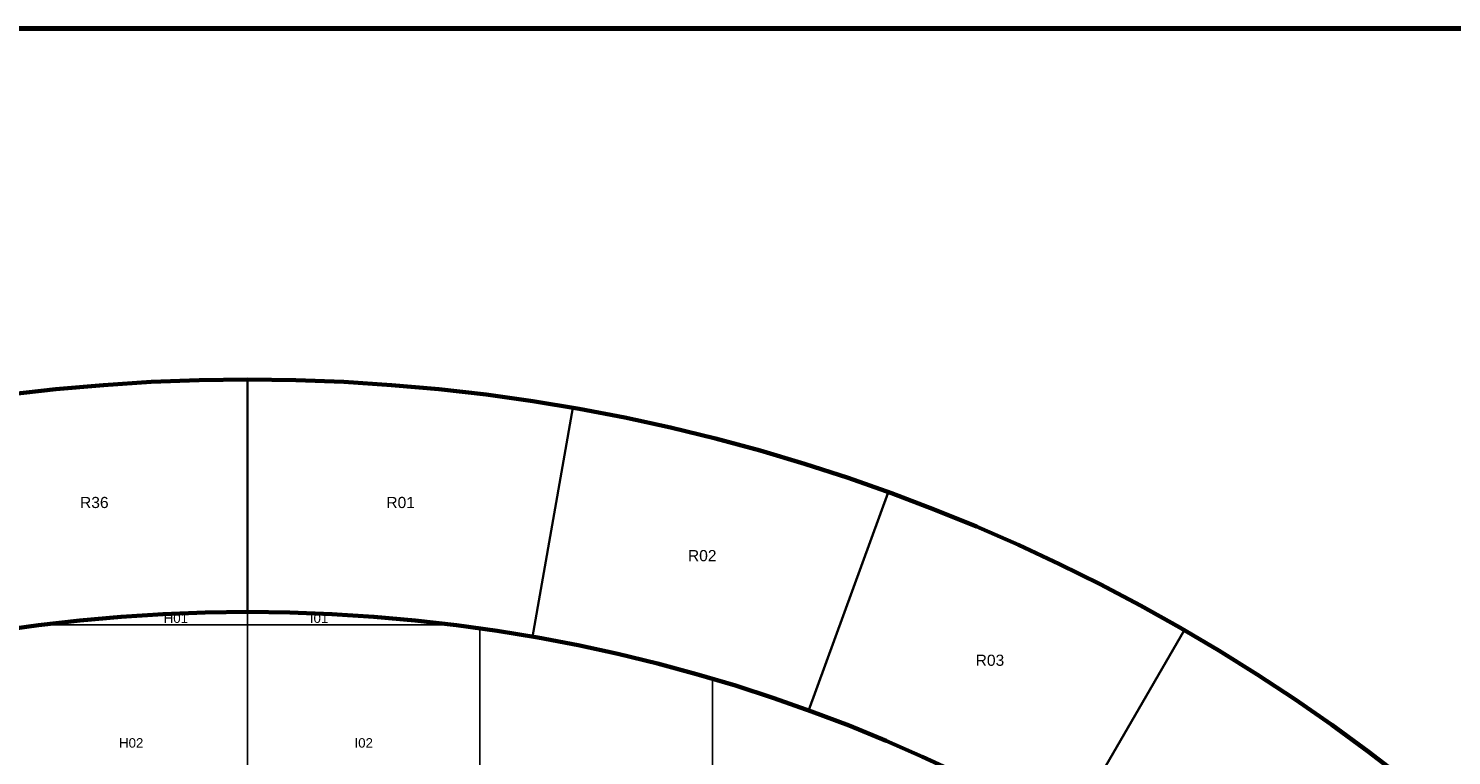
# Model space of a CAD drawing. Header units: millimetres. Extents: x 10 to 840, y 10 to 584.
# Tile 12 of 13: x 452 to 635, y 490 to 584. Entities that reach past the tile are written whole.
import ezdxf
from ezdxf.enums import TextEntityAlignment as Align

# ---------------------------------------------------------------- set-up
doc = ezdxf.new("R2010")
doc.units = ezdxf.units.MM
doc.layers.add('C1d1b19', color=7, linetype='Continuous', true_color=0x1d1b19)
doc.layers.add('C5a554d', color=7, linetype='Continuous', true_color=0x5a554d)
doc.styles.add('AR', font='arial.ttf')

msp = doc.modelspace()

# ---------------------------------------------------------------- linework, layer by layer
at = {"layer": 'C1d1b19', "lineweight": 70}
msp.add_lwpolyline([(10, 584), (831, 584), (831, 10), (10, 10)], close=True, dxfattribs=at)
at = {"layer": 'C1d1b19', "lineweight": 30}
for points in [[(443.24, 505.45), (446.89, 506.06), (450.54, 506.61), (454.2, 507.09), (457.87, 507.51), (461.55, 507.86), (465.23, 508.15), (468.92, 508.38), (472.61, 508.54), (476.31, 508.63), (480, 508.67), (480, 538.67), (475.78, 538.63), (471.57, 538.52), (467.35, 538.34), (463.14, 538.08), (458.94, 537.75), (454.74, 537.34), (450.55, 536.87), (446.37, 536.31), (442.2, 535.69), (438.04, 535), (443.24, 505.45)], [(480, 508.67), (483.69, 508.63), (487.39, 508.54), (491.08, 508.38), (494.77, 508.15), (498.45, 507.86), (502.13, 507.51), (505.8, 507.09), (509.46, 506.61), (513.11, 506.06), (516.76, 505.45), (521.96, 535), (517.8, 535.69), (513.63, 536.31), (509.45, 536.87), (505.26, 537.34), (501.06, 537.75), (496.86, 538.08), (492.65, 538.34), (488.43, 538.52), (484.22, 538.63), (480, 538.67), (480, 508.67)], [(516.76, 505.45), (520.39, 504.78), (524.01, 504.04), (527.61, 503.24), (531.21, 502.38), (534.78, 501.45), (538.34, 500.47), (541.89, 499.42), (545.41, 498.31), (548.91, 497.13), (552.39, 495.9), (562.65, 524.09), (558.68, 525.5), (554.68, 526.84), (550.66, 528.11), (546.61, 529.3), (542.55, 530.43), (538.46, 531.49), (534.36, 532.47), (530.25, 533.39), (526.11, 534.23), (521.96, 535), (516.76, 505.45)], [(552.39, 495.9), (555.85, 494.61), (559.29, 493.25), (562.7, 491.84), (566.09, 490.37), (569.45, 488.84), (572.79, 487.24), (576.09, 485.6), (579.37, 483.89), (582.62, 482.13), (585.83, 480.31), (600.83, 506.29), (597.16, 508.37), (593.46, 510.38), (589.71, 512.33), (585.94, 514.21), (582.13, 516.02), (578.29, 517.77), (574.43, 519.46), (570.53, 521.07), (566.61, 522.62), (562.65, 524.09), (552.39, 495.9)], [(585.83, 480.31), (589.02, 478.43), (592.17, 476.5), (595.28, 474.52), (598.36, 472.48), (601.41, 470.39), (604.41, 468.24), (607.38, 466.04), (610.32, 463.8), (613.21, 461.5), (616.06, 459.15), (635.34, 482.13), (632.09, 484.81), (628.78, 487.44), (625.44, 490), (622.05, 492.51), (618.61, 494.96), (615.14, 497.35), (611.62, 499.68), (608.06, 501.94), (604.47, 504.15), (600.83, 506.29), (585.83, 480.31)]]:
    msp.add_lwpolyline(points, close=True, dxfattribs=at)
at = {"layer": 'C1d1b19', "lineweight": 60}
for radius in [241.67, 211.67]:
    msp.add_circle((480, 297), radius, dxfattribs=at)
at = {"layer": 'C5a554d', "lineweight": 20}
for points in [[(453.49, 507), (454.09, 507.07), (454.73, 507.15), (455.38, 507.23), (456.02, 507.3), (456.67, 507.38), (457.32, 507.45), (457.96, 507.52), (458.61, 507.58), (459.25, 507.65), (459.9, 507.71), (460.55, 507.77), (461.19, 507.83), (461.84, 507.89), (462.49, 507.94), (463.13, 507.99), (463.78, 508.04), (464.43, 508.09), (465.08, 508.14), (465.72, 508.18), (466.37, 508.23), (467.02, 508.27), (467.67, 508.31), (468.32, 508.34), (468.97, 508.38), (469.61, 508.41), (470.26, 508.44), (470.91, 508.47), (471.56, 508.5), (472.21, 508.52), (472.86, 508.55), (473.51, 508.57), (474.16, 508.59), (474.81, 508.6), (475.45, 508.62), (476.1, 508.63), (476.75, 508.64), (477.4, 508.65), (478.05, 508.66), (478.7, 508.66), (479.35, 508.67), (480, 508.67), (480, 507), (453.49, 507)], [(480, 508.67), (480.65, 508.67), (481.3, 508.66), (481.95, 508.66), (482.6, 508.65), (483.25, 508.64), (483.9, 508.63), (484.55, 508.62), (485.19, 508.6), (485.84, 508.59), (486.49, 508.57), (487.14, 508.55), (487.79, 508.52), (488.44, 508.5), (489.09, 508.47), (489.74, 508.44), (490.39, 508.41), (491.03, 508.38), (491.68, 508.34), (492.33, 508.31), (492.98, 508.27), (493.63, 508.23), (494.28, 508.18), (494.92, 508.14), (495.57, 508.09), (496.22, 508.04), (496.87, 507.99), (497.51, 507.94), (498.16, 507.89), (498.81, 507.83), (499.45, 507.77), (500.1, 507.71), (500.75, 507.65), (501.39, 507.58), (502.04, 507.52), (502.68, 507.45), (503.33, 507.38), (503.98, 507.3), (504.62, 507.23), (505.27, 507.15), (505.91, 507.07), (506.51, 507), (480, 507), (480, 508.67)], [(480, 477), (450, 477), (450, 506.53), (450.23, 506.56), (450.87, 506.65), (451.51, 506.74), (452.16, 506.83), (452.8, 506.91), (453.45, 506.99), (453.49, 507), (480, 507), (480, 477)], [(480, 477), (480, 507), (506.51, 507), (506.55, 506.99), (507.2, 506.91), (507.84, 506.83), (508.49, 506.74), (509.13, 506.65), (509.77, 506.56), (510, 506.53), (510, 477), (480, 477)]]:
    msp.add_lwpolyline(points, close=True, dxfattribs=at)
for points in [[(510, 477), (510, 506.53), (510.42, 506.47), (511.06, 506.38), (511.7, 506.28), (512.34, 506.18), (512.98, 506.08), (513.62, 505.98), (514.27, 505.87), (514.91, 505.77), (515.55, 505.66), (516.19, 505.55), (516.83, 505.44), (517.47, 505.32), (518.1, 505.21), (518.74, 505.09), (519.38, 504.97), (520.02, 504.85), (520.66, 504.73), (521.29, 504.6), (521.93, 504.47), (522.57, 504.34), (523.2, 504.21), (523.84, 504.08), (524.47, 503.94), (525.11, 503.8), (525.74, 503.66), (526.38, 503.52), (527.01, 503.38), (527.64, 503.24), (528.28, 503.09), (528.91, 502.94), (529.54, 502.79), (530.17, 502.63), (530.8, 502.48), (531.43, 502.32), (532.06, 502.16), (532.69, 502), (533.32, 501.84), (533.95, 501.68), (534.57, 501.51), (535.2, 501.34), (535.83, 501.17), (536.45, 501), (537.08, 500.83), (537.7, 500.65), (538.33, 500.47), (538.95, 500.29), (539.58, 500.11), (540, 499.98), (540, 477)], [(540, 477), (540, 499.98), (540.2, 499.93), (540.82, 499.74), (541.44, 499.55), (542.06, 499.36), (542.69, 499.17), (543.31, 498.98), (543.92, 498.78), (544.54, 498.59), (545.16, 498.39), (545.78, 498.19), (546.4, 497.98), (547.01, 497.78), (547.63, 497.57), (548.24, 497.36), (548.86, 497.15), (549.47, 496.94), (550.08, 496.73), (550.7, 496.51), (551.31, 496.29), (551.92, 496.07), (552.53, 495.85), (553.14, 495.63), (553.75, 495.4), (554.36, 495.18), (554.96, 494.95), (555.57, 494.72), (556.18, 494.48), (556.78, 494.25), (557.39, 494.01), (557.99, 493.77), (558.6, 493.53), (559.2, 493.29), (559.8, 493.05), (560.4, 492.8), (561, 492.55), (561.6, 492.31), (562.2, 492.05), (562.8, 491.8), (563.39, 491.55), (563.99, 491.29), (564.59, 491.03), (565.18, 490.77), (565.78, 490.51), (566.37, 490.24), (566.96, 489.98)]]:
    msp.add_lwpolyline(points, dxfattribs=at)

# ---------------------------------------------------------------- texts
at = {"layer": 'C1d1b19', "style": 'AR'}
for s, p in [('R36', (460.24, 522.8)), ('R01', (499.76, 522.8)), ('R02', (538.67, 515.94)), ('R03', (575.79, 502.43))]:
    msp.add_text(s, height=1.44, dxfattribs=at).set_placement(p, align=Align.MIDDLE_CENTER)
at = {"layer": 'C5a554d', "style": 'AR'}
for s, p in [('H01', (470.76, 507.86)), ('I01', (489.24, 507.86)), ('H02', (465, 491.76)), ('I02', (495, 491.76))]:
    msp.add_text(s, height=1.224, dxfattribs=at).set_placement(p, align=Align.MIDDLE_CENTER)

doc.saveas('drawing.dxf')
